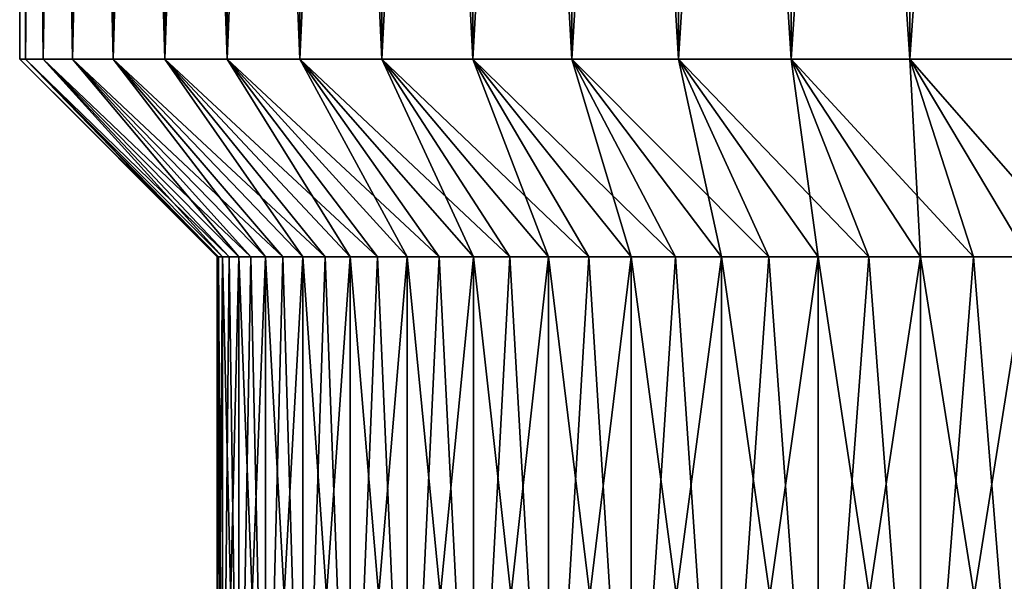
# Model space of a CAD drawing. Header units: metres. Extents: x -104 to 104, y -68 to 90.
# Tile 43 of 256: x -89.5 to -80.77, y 68.21 to 73.19. Entities that reach past the tile are written whole.
import ezdxf

# ---------------------------------------------------------------- set-up
doc = ezdxf.new("R2010")
doc.units = ezdxf.units.M
doc.layers.add('solid_FIT-BATH-153_SW0002', color=7, linetype='CONTINUOUS')

msp = doc.modelspace()

# ---------------------------------------------------------------- linework, layer by layer
at = {"layer": 'solid_FIT-BATH-153_SW0002'}
for points in [[(-89.5, 72.836777), (-89.5, 88.586777), (-89.447639, 88.586777, -1.165578)], [(-89.447639, 72.836777, 1.165578), (-89.5, 88.586777), (-89.5, 72.836777)], [(-89.447639, 72.836777, 1.165578), (-89.447639, 88.586777, 1.165578), (-89.5, 88.586777)], [(-89.447639, 72.836777, -1.165578), (-89.5, 72.836777), (-89.447639, 88.586777, -1.165578)], [(-89.447639, 72.836777, -1.165578), (-89.447639, 88.586777, -1.165578), (-89.2911, 88.586777, -2.321152)], [(-89.2911, 72.836777, -2.321152), (-89.447639, 72.836777, -1.165578), (-89.2911, 88.586777, -2.321152)], [(-89.2911, 72.836777, 2.321152), (-89.2911, 88.586777, 2.321152), (-89.447639, 88.586777, 1.165578)], [(-89.447639, 72.836777, 1.165578), (-89.2911, 72.836777, 2.321152), (-89.447639, 88.586777, 1.165578)], [(-89.2911, 72.836777, -2.321152), (-89.2911, 88.586777, -2.321152), (-89.031624, 88.586777, -3.45808)], [(-89.031624, 72.836777, -3.45808), (-89.2911, 72.836777, -2.321152), (-89.031624, 88.586777, -3.45808)], [(-89.031624, 72.836777, 3.45808), (-89.031624, 88.586777, 3.45808), (-89.2911, 88.586777, 2.321152)], [(-89.2911, 72.836777, 2.321152), (-89.031624, 72.836777, 3.45808), (-89.2911, 88.586777, 2.321152)], [(-89.031624, 72.836777, -3.45808), (-89.031624, 88.586777, -3.45808), (-88.670906, 88.586777, -4.56826)], [(-88.670906, 72.836777, -4.56826), (-89.031624, 72.836777, -3.45808), (-88.670906, 88.586777, -4.56826)], [(-88.670906, 72.836777, 4.56826), (-88.670906, 88.586777, 4.56826), (-89.031624, 88.586777, 3.45808)], [(-89.031624, 72.836777, 3.45808), (-88.670906, 72.836777, 4.56826), (-89.031624, 88.586777, 3.45808)], [(-88.670906, 72.836777, -4.56826), (-88.670906, 88.586777, -4.56826), (-88.212555, 88.586777, -5.640569)], [(-88.212555, 72.836777, -5.640569), (-88.670906, 72.836777, -4.56826), (-88.212555, 88.586777, -5.640569)], [(-88.212555, 72.836777, 5.640569), (-88.212555, 88.586777, 5.640569), (-88.670906, 88.586777, 4.56826)], [(-88.670906, 72.836777, 4.56826), (-88.212555, 72.836777, 5.640569), (-88.670906, 88.586777, 4.56826)], [(-88.212555, 72.836777, -5.640569), (-88.212555, 88.586777, -5.640569), (-87.659958, 88.586777, -6.667484)], [(-87.659958, 72.836777, -6.667484), (-88.212555, 72.836777, -5.640569), (-87.659958, 88.586777, -6.667484)], [(-87.659958, 72.836777, 6.667484), (-87.659958, 88.586777, 6.667484), (-88.212555, 88.586777, 5.640569)], [(-88.212555, 72.836777, 5.640569), (-87.659958, 72.836777, 6.667484), (-88.212555, 88.586777, 5.640569)], [(-87.659958, 72.836777, -6.667484), (-87.659958, 88.586777, -6.667484), (-87.01722, 88.586777, -7.641208)], [(-87.01722, 72.836777, -7.641208), (-87.659958, 72.836777, -6.667484), (-87.01722, 88.586777, -7.641208)], [(-87.01722, 72.836777, 7.641208), (-87.01722, 88.586777, 7.641208), (-87.659958, 88.586777, 6.667484)], [(-87.659958, 72.836777, 6.667484), (-87.01722, 72.836777, 7.641208), (-87.659958, 88.586777, 6.667484)], [(-87.01722, 72.836777, -7.641208), (-87.01722, 88.586777, -7.641208), (-86.289772, 88.586777, -8.553384)], [(-86.289772, 72.836777, -8.553384), (-87.01722, 72.836777, -7.641208), (-86.289772, 88.586777, -8.553384)], [(-86.289772, 72.836777, 8.553384), (-86.289772, 88.586777, 8.553384), (-87.01722, 88.586777, 7.641208)], [(-87.01722, 72.836777, 7.641208), (-86.289772, 72.836777, 8.553384), (-87.01722, 88.586777, 7.641208)], [(-86.289772, 72.836777, -8.553384), (-86.289772, 88.586777, -8.553384), (-85.483879, 88.586777, -9.396272)], [(-85.483879, 72.836777, -9.396272), (-86.289772, 72.836777, -8.553384), (-85.483879, 88.586777, -9.396272)], [(-85.483879, 72.836777, 9.396272), (-85.483879, 88.586777, 9.396272), (-86.289772, 88.586777, 8.553384)], [(-86.289772, 72.836777, 8.553384), (-85.483879, 72.836777, 9.396272), (-86.289772, 88.586777, 8.553384)], [(-85.483879, 72.836777, -9.396272), (-85.483879, 88.586777, -9.396272), (-84.60569, 88.586777, -10.163551)], [(-84.60569, 72.836777, -10.163551), (-85.483879, 72.836777, -9.396272), (-84.60569, 88.586777, -10.163551)], [(-84.60569, 72.836777, 10.163551), (-84.60569, 88.586777, 10.163551), (-85.483879, 88.586777, 9.396272)], [(-85.483879, 72.836777, 9.396272), (-84.60569, 72.836777, 10.163551), (-85.483879, 88.586777, 9.396272)], [(-84.60569, 72.836777, -10.163551), (-84.60569, 88.586777, -10.163551), (-83.661316, 88.586777, -10.849681)], [(-83.661316, 72.836777, -10.849681), (-84.60569, 72.836777, -10.163551), (-83.661316, 88.586777, -10.849681)], [(-83.661316, 72.836777, 10.849681), (-83.661316, 88.586777, 10.849681), (-84.60569, 88.586777, 10.163551)], [(-84.60569, 72.836777, 10.163551), (-83.661316, 72.836777, 10.849681), (-84.60569, 88.586777, 10.163551)], [(-83.661316, 72.836777, -10.849681), (-83.661316, 88.586777, -10.849681), (-82.660217, 88.586777, -11.447784)], [(-82.660217, 72.836777, -11.447784), (-83.661316, 72.836777, -10.849681), (-82.660217, 88.586777, -11.447784)], [(-82.660217, 72.836777, 11.447784), (-82.660217, 88.586777, 11.447784), (-83.661316, 88.586777, 10.849681)], [(-83.661316, 72.836777, 10.849681), (-82.660217, 72.836777, 11.447784), (-83.661316, 88.586777, 10.849681)], [(-82.660217, 72.836777, -11.447784), (-82.660217, 88.586777, -11.447784), (-81.609543, 88.586777, -11.953767)], [(-81.609543, 72.836777, -11.953767), (-82.660217, 72.836777, -11.447784), (-81.609543, 88.586777, -11.953767)], [(-81.609543, 72.836777, 11.953767), (-81.609543, 88.586777, 11.953767), (-82.660217, 88.586777, 11.447784)], [(-82.660217, 72.836777, 11.447784), (-81.609543, 72.836777, 11.953767), (-82.660217, 88.586777, 11.447784)], [(-81.609543, 72.836777, -11.953767), (-81.609543, 88.586777, -11.953767), (-80.51722, 88.586777, -12.363734)], [(-80.51722, 72.836777, -12.363734), (-81.609543, 72.836777, -11.953767), (-80.51722, 88.586777, -12.363734)], [(-80.51722, 72.836777, 12.363734), (-80.51722, 88.586777, 12.363734), (-81.609543, 88.586777, 11.953767)], [(-81.609543, 72.836777, 11.953767), (-80.51722, 72.836777, 12.363734), (-81.609543, 88.586777, 11.953767)], [(-87.75, 71.086777), (-89.5, 72.836777), (-89.447639, 72.836777, -1.165578)], [(-87.737984, 71.086777, 0.519756), (-89.447639, 72.836777, 1.165578), (-89.5, 72.836777)], [(-87.75, 71.086777), (-87.737984, 71.086777, 0.519756), (-89.5, 72.836777)], [(-87.701981, 71.086777, -1.03829), (-89.447639, 72.836777, -1.165578), (-89.2911, 72.836777, -2.321152)], [(-87.737984, 71.086777, -0.519756), (-87.75, 71.086777), (-89.447639, 72.836777, -1.165578)], [(-87.701981, 71.086777, -1.03829), (-87.737984, 71.086777, -0.519756), (-89.447639, 72.836777, -1.165578)], [(-87.642082, 71.086777, 1.554492), (-89.2911, 72.836777, 2.321152), (-89.447639, 72.836777, 1.165578)], [(-87.701981, 71.086777, 1.03829), (-87.642082, 71.086777, 1.554492), (-89.447639, 72.836777, 1.165578)], [(-87.737984, 71.086777, 0.519756), (-87.701981, 71.086777, 1.03829), (-89.447639, 72.836777, 1.165578)], [(-87.558449, 71.086777, -2.067159), (-89.2911, 72.836777, -2.321152), (-89.031624, 72.836777, -3.45808)], [(-87.642082, 71.086777, -1.554492), (-87.701981, 71.086777, -1.03829), (-89.2911, 72.836777, -2.321152)], [(-87.558449, 71.086777, -2.067159), (-87.642082, 71.086777, -1.554492), (-89.2911, 72.836777, -2.321152)], [(-87.451256, 71.086777, 2.575375), (-89.031624, 72.836777, 3.45808), (-89.2911, 72.836777, 2.321152)], [(-87.558449, 71.086777, 2.067159), (-87.451256, 71.086777, 2.575375), (-89.2911, 72.836777, 2.321152)], [(-87.642082, 71.086777, 1.554492), (-87.558449, 71.086777, 2.067159), (-89.2911, 72.836777, 2.321152)], [(-87.320641, 71.086777, -3.078351), (-89.031624, 72.836777, -3.45808), (-88.670906, 72.836777, -4.56826)], [(-87.451256, 71.086777, -2.575375), (-87.558449, 71.086777, -2.067159), (-89.031624, 72.836777, -3.45808)], [(-87.320641, 71.086777, -3.078351), (-87.451256, 71.086777, -2.575375), (-89.031624, 72.836777, -3.45808)], [(-87.166832, 71.086777, 3.575082), (-88.670906, 72.836777, 4.56826), (-89.031624, 72.836777, 3.45808)], [(-87.320641, 71.086777, 3.078351), (-87.166832, 71.086777, 3.575082), (-89.031624, 72.836777, 3.45808)], [(-87.451256, 71.086777, 2.575375), (-87.320641, 71.086777, 3.078351), (-89.031624, 72.836777, 3.45808)], [(-86.990219, 71.086777, -4.064219), (-88.670906, 72.836777, -4.56826), (-88.212555, 72.836777, -5.640569)], [(-87.166832, 71.086777, -3.575082), (-87.320641, 71.086777, -3.078351), (-88.670906, 72.836777, -4.56826)], [(-86.990219, 71.086777, -4.064219), (-87.166832, 71.086777, -3.575082), (-88.670906, 72.836777, -4.56826)], [(-86.79129, 71.086777, 4.544438), (-88.212555, 72.836777, 5.640569), (-88.670906, 72.836777, 4.56826)], [(-86.990219, 71.086777, 4.064219), (-86.79129, 71.086777, 4.544438), (-88.670906, 72.836777, 4.56826)], [(-87.166832, 71.086777, 3.575082), (-86.990219, 71.086777, 4.064219), (-88.670906, 72.836777, 4.56826)], [(-86.57048, 71.086777, -5.014763), (-88.212555, 72.836777, -5.640569), (-87.659958, 72.836777, -6.667484)], [(-86.79129, 71.086777, -4.544438), (-86.990219, 71.086777, -4.064219), (-88.212555, 72.836777, -5.640569)], [(-86.57048, 71.086777, -5.014763), (-86.79129, 71.086777, -4.544438), (-88.212555, 72.836777, -5.640569)], [(-86.328232, 71.086777, 5.474343), (-87.659958, 72.836777, 6.667484), (-88.212555, 72.836777, 5.640569)], [(-86.57048, 71.086777, 5.014763), (-86.328232, 71.086777, 5.474343), (-88.212555, 72.836777, 5.640569)], [(-86.79129, 71.086777, 4.544438), (-86.57048, 71.086777, 5.014763), (-88.212555, 72.836777, 5.640569)], [(-86.065002, 71.086777, -5.922271), (-87.659958, 72.836777, -6.667484), (-87.01722, 72.836777, -7.641208)], [(-86.328232, 71.086777, -5.474343), (-86.57048, 71.086777, -5.014763), (-87.659958, 72.836777, -6.667484)], [(-86.065002, 71.086777, -5.922271), (-86.328232, 71.086777, -5.474343), (-87.659958, 72.836777, -6.667484)], [(-85.781387, 71.086777, 6.357548), (-87.01722, 72.836777, 7.641208), (-87.659958, 72.836777, 6.667484)], [(-86.065002, 71.086777, 5.922271), (-85.781387, 71.086777, 6.357548), (-87.659958, 72.836777, 6.667484)], [(-86.328232, 71.086777, 5.474343), (-86.065002, 71.086777, 5.922271), (-87.659958, 72.836777, 6.667484)], [(-85.477913, 71.086777, -6.779351), (-87.01722, 72.836777, -7.641208), (-86.289772, 72.836777, -8.553384)], [(-85.781387, 71.086777, -6.357548), (-86.065002, 71.086777, -5.922271), (-87.01722, 72.836777, -7.641208)], [(-85.477913, 71.086777, -6.779351), (-85.781387, 71.086777, -6.357548), (-87.01722, 72.836777, -7.641208)], [(-85.155113, 71.086777, 7.186897), (-86.289772, 72.836777, 8.553384), (-87.01722, 72.836777, 7.641208)], [(-85.477913, 71.086777, 6.779351), (-85.155113, 71.086777, 7.186897), (-87.01722, 72.836777, 7.641208)], [(-85.781387, 71.086777, 6.357548), (-85.477913, 71.086777, 6.779351), (-87.01722, 72.836777, 7.641208)], [(-84.813721, 71.086777, -7.579221), (-86.289772, 72.836777, -8.553384), (-85.483879, 72.836777, -9.396272)], [(-85.155113, 71.086777, -7.186897), (-85.477913, 71.086777, -6.779351), (-86.289772, 72.836777, -8.553384)], [(-84.813721, 71.086777, -7.579221), (-85.155113, 71.086777, -7.186897), (-86.289772, 72.836777, -8.553384)], [(-84.454666, 71.086777, 7.955236), (-85.483879, 72.836777, 9.396272), (-86.289772, 72.836777, 8.553384)], [(-84.813721, 71.086777, 7.579221), (-84.454666, 71.086777, 7.955236), (-86.289772, 72.836777, 8.553384)], [(-85.155113, 71.086777, 7.186897), (-84.813721, 71.086777, 7.579221), (-86.289772, 72.836777, 8.553384)], [(-84.078896, 71.086777, -8.314012), (-85.483879, 72.836777, -9.396272), (-84.60569, 72.836777, -10.163551)], [(-84.454666, 71.086777, -7.955236), (-84.813721, 71.086777, -7.579221), (-85.483879, 72.836777, -9.396272)], [(-84.078896, 71.086777, -8.314012), (-84.454666, 71.086777, -7.955236), (-85.483879, 72.836777, -9.396272)], [(-83.687088, 71.086777, 8.654954), (-84.60569, 72.836777, 10.163551), (-85.483879, 72.836777, 9.396272)], [(-84.078896, 71.086777, 8.314012), (-83.687088, 71.086777, 8.654954), (-85.483879, 72.836777, 9.396272)], [(-84.454666, 71.086777, 7.955236), (-84.078896, 71.086777, 8.314012), (-85.483879, 72.836777, 9.396272)], [(-83.279846, 71.086777, -8.977536), (-84.60569, 72.836777, -10.163551), (-83.661316, 72.836777, -10.849681)], [(-83.687088, 71.086777, -8.654954), (-84.078896, 71.086777, -8.314012), (-84.60569, 72.836777, -10.163551)], [(-83.279846, 71.086777, -8.977536), (-83.687088, 71.086777, -8.654954), (-84.60569, 72.836777, -10.163551)], [(-82.857964, 71.086777, 9.281101), (-83.661316, 72.836777, 10.849681), (-84.60569, 72.836777, 10.163551)], [(-83.279846, 71.086777, 8.977536), (-82.857964, 71.086777, 9.281101), (-84.60569, 72.836777, 10.163551)], [(-83.687088, 71.086777, 8.654954), (-83.279846, 71.086777, 8.977536), (-84.60569, 72.836777, 10.163551)], [(-82.422432, 71.086777, -9.564901), (-83.661316, 72.836777, -10.849681), (-82.660217, 72.836777, -11.447784)], [(-82.857964, 71.086777, -9.281101), (-83.279846, 71.086777, -8.977536), (-83.661316, 72.836777, -10.849681)], [(-82.422432, 71.086777, -9.564901), (-82.857964, 71.086777, -9.281101), (-83.661316, 72.836777, -10.849681)], [(-81.974266, 71.086777, 9.828269), (-82.660217, 72.836777, 11.447784), (-83.661316, 72.836777, 10.849681)], [(-82.422432, 71.086777, 9.564901), (-81.974266, 71.086777, 9.828269), (-83.661316, 72.836777, 10.849681)], [(-82.857964, 71.086777, 9.281101), (-82.422432, 71.086777, 9.564901), (-83.661316, 72.836777, 10.849681)], [(-81.514404, 71.086777, -10.070663), (-82.660217, 72.836777, -11.447784), (-81.609543, 72.836777, -11.953767)], [(-81.974266, 71.086777, -9.828269), (-82.422432, 71.086777, -9.564901), (-82.660217, 72.836777, -11.447784)], [(-81.514404, 71.086777, -10.070663), (-81.974266, 71.086777, -9.828269), (-82.660217, 72.836777, -11.447784)], [(-81.043869, 71.086777, 10.291537), (-81.609543, 72.836777, 11.953767), (-82.660217, 72.836777, 11.447784)], [(-81.514404, 71.086777, 10.070663), (-81.043869, 71.086777, 10.291537), (-82.660217, 72.836777, 11.447784)], [(-81.974266, 71.086777, 9.828269), (-81.514404, 71.086777, 10.070663), (-82.660217, 72.836777, 11.447784)], [(-80.563805, 71.086777, -10.490375), (-81.609543, 72.836777, -11.953767), (-80.51722, 72.836777, -12.363734)], [(-81.043869, 71.086777, -10.291537), (-81.514404, 71.086777, -10.070663), (-81.609543, 72.836777, -11.953767)], [(-80.563805, 71.086777, -10.490375), (-81.043869, 71.086777, -10.291537), (-81.609543, 72.836777, -11.953767)], [(-80.075279, 71.086777, 10.666764), (-80.51722, 72.836777, 12.363734), (-81.609543, 72.836777, 11.953767)], [(-80.563805, 71.086777, 10.490375), (-80.075279, 71.086777, 10.666764), (-81.609543, 72.836777, 11.953767)], [(-81.043869, 71.086777, 10.291537), (-80.563805, 71.086777, 10.490375), (-81.609543, 72.836777, 11.953767)], [(-87.701981, 65.086777, 1.03829), (-87.737984, 71.086777, 0.519756), (-87.75, 71.086777)], [(-87.75, 65.086777), (-87.75, 71.086777), (-87.737984, 71.086777, -0.519756)], [(-87.701981, 65.086777, 1.03829), (-87.75, 71.086777), (-87.75, 65.086777)], [(-87.75, 65.086777), (-87.737984, 71.086777, -0.519756), (-87.701981, 71.086777, -1.03829)], [(-87.701981, 65.086777, -1.03829), (-87.75, 65.086777), (-87.701981, 71.086777, -1.03829)], [(-87.701981, 65.086777, 1.03829), (-87.701981, 71.086777, 1.03829), (-87.737984, 71.086777, 0.519756)], [(-87.558449, 65.086777, 2.067159), (-87.642082, 71.086777, 1.554492), (-87.701981, 71.086777, 1.03829)], [(-87.701981, 65.086777, 1.03829), (-87.558449, 65.086777, 2.067159), (-87.701981, 71.086777, 1.03829)], [(-87.701981, 65.086777, -1.03829), (-87.701981, 71.086777, -1.03829), (-87.642082, 71.086777, -1.554492)], [(-87.701981, 65.086777, -1.03829), (-87.642082, 71.086777, -1.554492), (-87.558449, 71.086777, -2.067159)], [(-87.558449, 65.086777, -2.067159), (-87.701981, 65.086777, -1.03829), (-87.558449, 71.086777, -2.067159)], [(-87.558449, 65.086777, 2.067159), (-87.558449, 71.086777, 2.067159), (-87.642082, 71.086777, 1.554492)], [(-87.320641, 65.086777, 3.078351), (-87.451256, 71.086777, 2.575375), (-87.558449, 71.086777, 2.067159)], [(-87.558449, 65.086777, 2.067159), (-87.320641, 65.086777, 3.078351), (-87.558449, 71.086777, 2.067159)], [(-87.558449, 65.086777, -2.067159), (-87.558449, 71.086777, -2.067159), (-87.451256, 71.086777, -2.575375)], [(-87.558449, 65.086777, -2.067159), (-87.451256, 71.086777, -2.575375), (-87.320641, 71.086777, -3.078351)], [(-87.320641, 65.086777, -3.078351), (-87.558449, 65.086777, -2.067159), (-87.320641, 71.086777, -3.078351)], [(-87.320641, 65.086777, 3.078351), (-87.320641, 71.086777, 3.078351), (-87.451256, 71.086777, 2.575375)], [(-86.990219, 65.086777, 4.064219), (-87.166832, 71.086777, 3.575082), (-87.320641, 71.086777, 3.078351)], [(-87.320641, 65.086777, 3.078351), (-86.990219, 65.086777, 4.064219), (-87.320641, 71.086777, 3.078351)], [(-87.320641, 65.086777, -3.078351), (-87.320641, 71.086777, -3.078351), (-87.166832, 71.086777, -3.575082)], [(-87.320641, 65.086777, -3.078351), (-87.166832, 71.086777, -3.575082), (-86.990219, 71.086777, -4.064219)], [(-86.990219, 65.086777, -4.064219), (-87.320641, 65.086777, -3.078351), (-86.990219, 71.086777, -4.064219)], [(-86.990219, 65.086777, 4.064219), (-86.990219, 71.086777, 4.064219), (-87.166832, 71.086777, 3.575082)], [(-86.57048, 65.086777, 5.014763), (-86.79129, 71.086777, 4.544438), (-86.990219, 71.086777, 4.064219)], [(-86.990219, 65.086777, 4.064219), (-86.57048, 65.086777, 5.014763), (-86.990219, 71.086777, 4.064219)], [(-86.990219, 65.086777, -4.064219), (-86.990219, 71.086777, -4.064219), (-86.79129, 71.086777, -4.544438)], [(-86.990219, 65.086777, -4.064219), (-86.79129, 71.086777, -4.544438), (-86.57048, 71.086777, -5.014763)], [(-86.57048, 65.086777, -5.014763), (-86.990219, 65.086777, -4.064219), (-86.57048, 71.086777, -5.014763)], [(-86.57048, 65.086777, 5.014763), (-86.57048, 71.086777, 5.014763), (-86.79129, 71.086777, 4.544438)], [(-86.065002, 65.086777, 5.922271), (-86.328232, 71.086777, 5.474343), (-86.57048, 71.086777, 5.014763)], [(-86.57048, 65.086777, 5.014763), (-86.065002, 65.086777, 5.922271), (-86.57048, 71.086777, 5.014763)], [(-86.57048, 65.086777, -5.014763), (-86.57048, 71.086777, -5.014763), (-86.328232, 71.086777, -5.474343)], [(-86.57048, 65.086777, -5.014763), (-86.328232, 71.086777, -5.474343), (-86.065002, 71.086777, -5.922271)], [(-86.065002, 65.086777, -5.922271), (-86.57048, 65.086777, -5.014763), (-86.065002, 71.086777, -5.922271)], [(-86.065002, 65.086777, 5.922271), (-86.065002, 71.086777, 5.922271), (-86.328232, 71.086777, 5.474343)], [(-85.477913, 65.086777, 6.779351), (-85.781387, 71.086777, 6.357548), (-86.065002, 71.086777, 5.922271)], [(-86.065002, 65.086777, 5.922271), (-85.477913, 65.086777, 6.779351), (-86.065002, 71.086777, 5.922271)], [(-86.065002, 65.086777, -5.922271), (-86.065002, 71.086777, -5.922271), (-85.781387, 71.086777, -6.357548)], [(-86.065002, 65.086777, -5.922271), (-85.781387, 71.086777, -6.357548), (-85.477913, 71.086777, -6.779351)], [(-85.477913, 65.086777, -6.779351), (-86.065002, 65.086777, -5.922271), (-85.477913, 71.086777, -6.779351)], [(-85.477913, 65.086777, 6.779351), (-85.477913, 71.086777, 6.779351), (-85.781387, 71.086777, 6.357548)], [(-84.813721, 65.086777, 7.579221), (-85.155113, 71.086777, 7.186897), (-85.477913, 71.086777, 6.779351)], [(-85.477913, 65.086777, 6.779351), (-84.813721, 65.086777, 7.579221), (-85.477913, 71.086777, 6.779351)], [(-85.477913, 65.086777, -6.779351), (-85.477913, 71.086777, -6.779351), (-85.155113, 71.086777, -7.186897)], [(-85.477913, 65.086777, -6.779351), (-85.155113, 71.086777, -7.186897), (-84.813721, 71.086777, -7.579221)], [(-84.813721, 65.086777, -7.579221), (-85.477913, 65.086777, -6.779351), (-84.813721, 71.086777, -7.579221)], [(-84.813721, 65.086777, 7.579221), (-84.813721, 71.086777, 7.579221), (-85.155113, 71.086777, 7.186897)], [(-84.078896, 65.086777, 8.314012), (-84.454666, 71.086777, 7.955236), (-84.813721, 71.086777, 7.579221)], [(-84.813721, 65.086777, 7.579221), (-84.078896, 65.086777, 8.314012), (-84.813721, 71.086777, 7.579221)], [(-84.813721, 65.086777, -7.579221), (-84.813721, 71.086777, -7.579221), (-84.454666, 71.086777, -7.955236)], [(-84.813721, 65.086777, -7.579221), (-84.454666, 71.086777, -7.955236), (-84.078896, 71.086777, -8.314012)], [(-84.078896, 65.086777, -8.314012), (-84.813721, 65.086777, -7.579221), (-84.078896, 71.086777, -8.314012)], [(-84.078896, 65.086777, 8.314012), (-84.078896, 71.086777, 8.314012), (-84.454666, 71.086777, 7.955236)], [(-83.279846, 65.086777, 8.977536), (-83.687088, 71.086777, 8.654954), (-84.078896, 71.086777, 8.314012)], [(-84.078896, 65.086777, 8.314012), (-83.279846, 65.086777, 8.977536), (-84.078896, 71.086777, 8.314012)], [(-84.078896, 65.086777, -8.314012), (-84.078896, 71.086777, -8.314012), (-83.687088, 71.086777, -8.654954)], [(-84.078896, 65.086777, -8.314012), (-83.687088, 71.086777, -8.654954), (-83.279846, 71.086777, -8.977536)], [(-83.279846, 65.086777, -8.977536), (-84.078896, 65.086777, -8.314012), (-83.279846, 71.086777, -8.977536)], [(-83.279846, 65.086777, 8.977536), (-83.279846, 71.086777, 8.977536), (-83.687088, 71.086777, 8.654954)], [(-82.422432, 65.086777, 9.564901), (-82.857964, 71.086777, 9.281101), (-83.279846, 71.086777, 8.977536)], [(-83.279846, 65.086777, 8.977536), (-82.422432, 65.086777, 9.564901), (-83.279846, 71.086777, 8.977536)], [(-83.279846, 65.086777, -8.977536), (-83.279846, 71.086777, -8.977536), (-82.857964, 71.086777, -9.281101)], [(-83.279846, 65.086777, -8.977536), (-82.857964, 71.086777, -9.281101), (-82.422432, 71.086777, -9.564901)], [(-82.422432, 65.086777, -9.564901), (-83.279846, 65.086777, -8.977536), (-82.422432, 71.086777, -9.564901)], [(-82.422432, 65.086777, 9.564901), (-82.422432, 71.086777, 9.564901), (-82.857964, 71.086777, 9.281101)], [(-81.514404, 65.086777, 10.070663), (-81.974266, 71.086777, 9.828269), (-82.422432, 71.086777, 9.564901)], [(-82.422432, 65.086777, 9.564901), (-81.514404, 65.086777, 10.070663), (-82.422432, 71.086777, 9.564901)], [(-82.422432, 65.086777, -9.564901), (-82.422432, 71.086777, -9.564901), (-81.974266, 71.086777, -9.828269)], [(-82.422432, 65.086777, -9.564901), (-81.974266, 71.086777, -9.828269), (-81.514404, 71.086777, -10.070663)], [(-81.514404, 65.086777, -10.070663), (-82.422432, 65.086777, -9.564901), (-81.514404, 71.086777, -10.070663)], [(-81.514404, 65.086777, 10.070663), (-81.514404, 71.086777, 10.070663), (-81.974266, 71.086777, 9.828269)], [(-80.563805, 65.086777, 10.490375), (-81.043869, 71.086777, 10.291537), (-81.514404, 71.086777, 10.070663)], [(-81.514404, 65.086777, 10.070663), (-80.563805, 65.086777, 10.490375), (-81.514404, 71.086777, 10.070663)], [(-81.514404, 65.086777, -10.070663), (-81.514404, 71.086777, -10.070663), (-81.043869, 71.086777, -10.291537)], [(-81.514404, 65.086777, -10.070663), (-81.043869, 71.086777, -10.291537), (-80.563805, 71.086777, -10.490375)], [(-80.563805, 65.086777, -10.490375), (-81.514404, 65.086777, -10.070663), (-80.563805, 71.086777, -10.490375)], [(-80.563805, 65.086777, 10.490375), (-80.563805, 71.086777, 10.490375), (-81.043869, 71.086777, 10.291537)]]:
    msp.add_3dface(points, dxfattribs=at)

doc.saveas('drawing.dxf')
